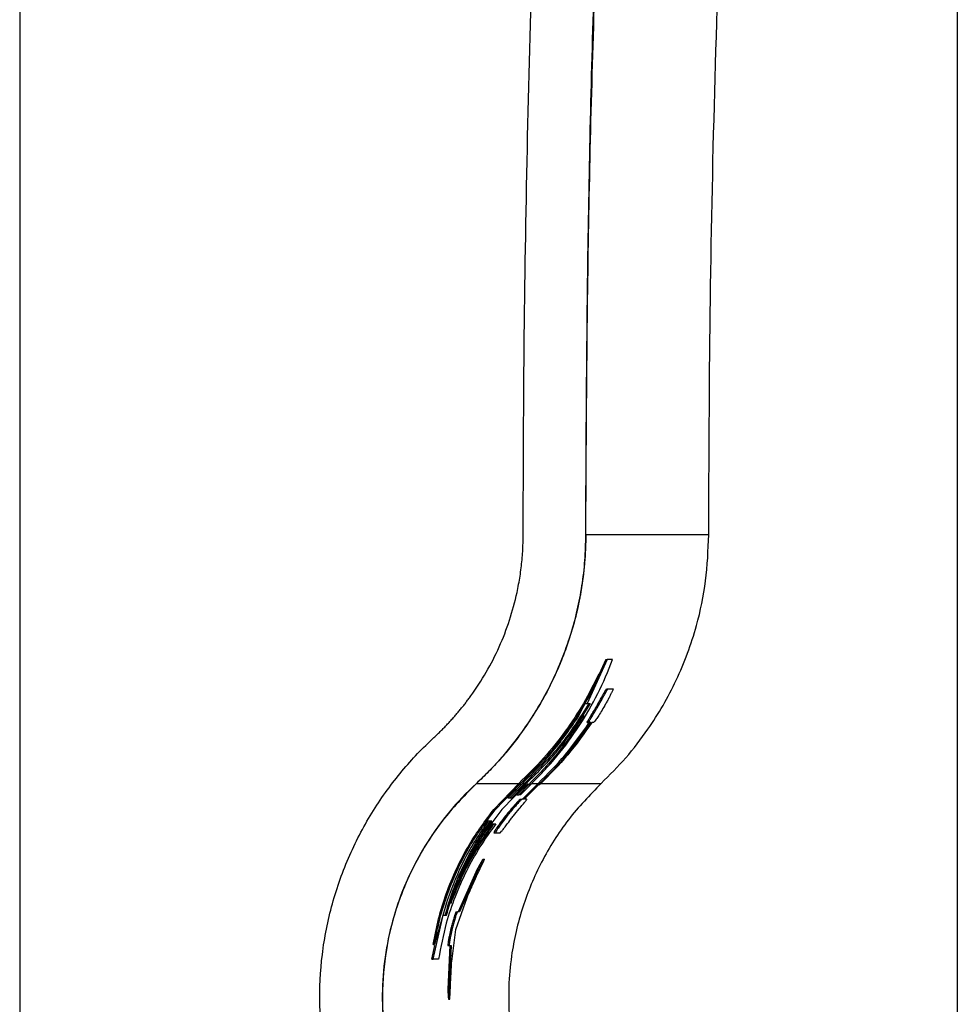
# Paper-space layout '1012-790 Hybird 2way' of a CAD drawing. Header units: millimetres. Extents: x 51 to 2966, y 67 to 3970.
# Tile 63 of 110: x 1101 to 1251, y 3382 to 3539. Entities that reach past the tile are written whole.
import ezdxf

# ---------------------------------------------------------------- set-up
doc = ezdxf.new("R2010")
doc.units = ezdxf.units.MM

psp = doc.layouts.new('1012-790 Hybird 2way')

# ---------------------------------------------------------------- linework, layer by layer
at = {"color": 7, "linetype": 'Continuous', "lineweight": 25}
for p, q in [((1101.41, 3771.68), (1101.41, 3367.62)), ((1251.3, 3751.03), (1251.3, 2867.03)), ((1211.57, 3457.06), (1191.92, 3457.06)), ((1195.32, 3437.08), (1192.11, 3430.05)), ((1195.11, 3437.08), (1194.03, 3434.74)), ((1195.11, 3437.08), (1195.32, 3437.08)), ((1196.19, 3437.08), (1195.32, 3437.08)), ((1190.57, 3427.71), (1194.2, 3434.74)), ((1193.98, 3434.74), (1194.2, 3434.74)), ((1195.27, 3432.41), (1195.5, 3432.41)), ((1195.5, 3432.41), (1196.26, 3432.41)), ((1191.88, 3430.05), (1192.11, 3430.05)), ((1192.11, 3430.05), (1192.63, 3430.05)), ((1193.71, 3429.74), (1193.94, 3429.74)), ((1192.14, 3427.01), (1192.38, 3427.01)), ((1192.7, 3427.01), (1192.38, 3427.01)), ((1193.14, 3427.01), (1192.86, 3427.01)), ((1174.43, 3417.28), (1181.2, 3417.28)), ((1177.21, 3413.13), (1181.2, 3417.28)), ((1177.47, 3413.13), (1181.33, 3417.13)), ((1182.37, 3417.13), (1178.51, 3413.13)), ((1181.62, 3417.13), (1179.45, 3415)), ((1179.79, 3415), (1182.09, 3417.28)), ((1180.06, 3415), (1182.22, 3417.13)), ((1180.9, 3415.47), (1182.68, 3417.28)), ((1181.18, 3415.47), (1182.82, 3417.13)), ((1181.33, 3417.13), (1181.62, 3417.13)), ((1183.1, 3417.13), (1181.46, 3415.47)), ((1184.27, 3417.28), (1181.79, 3414.76)), ((1184.41, 3417.13), (1182.06, 3414.76)), ((1182.22, 3417.13), (1182.37, 3417.13)), ((1182.82, 3417.13), (1183.1, 3417.13)), ((1184.41, 3417.13), (1184.57, 3417.13)), ((1179.45, 3415), (1180.06, 3415)), ((1180.9, 3415.47), (1181.18, 3415.47)), ((1181.46, 3415.47), (1181.18, 3415.47)), ((1181.47, 3414.76), (1181.74, 3414.76)), ((1182.06, 3414.76), (1181.74, 3414.76)), ((1182.51, 3414.76), (1182.23, 3414.76)), ((1177.21, 3413.13), (1177.47, 3413.13)), ((1179.08, 3412.09), (1179.34, 3412.09)), ((1173.09, 3404.69), (1176.98, 3410.79)), ((1176.9, 3411.25), (1176.3, 3411.25)), ((1176.98, 3410.79), (1177.23, 3410.79)), ((1177.23, 3410.79), (1177.51, 3410.79)), ((1177.21, 3409.36), (1177.45, 3409.36)), ((1177.45, 3409.36), (1178.22, 3409.36)), ((1175.5, 3405.19), (1175.73, 3405.19)), ((1174.54, 3403.55), (1171.5, 3396.75)), ((1174.76, 3403.55), (1171.71, 3396.75)), ((1174.54, 3403.55), (1174.76, 3403.55)), ((1171.11, 3393.94), (1172.94, 3399.03)), ((1169.74, 3398.55), (1167.72, 3391.52)), ((1167.5, 3389.18), (1169.12, 3396.21)), ((1169.12, 3396.21), (1169.64, 3396.21)), ((1171.2, 3396.75), (1171.4, 3396.75)), ((1171.71, 3396.75), (1171.4, 3396.75)), ((1170.34, 3394.06), (1170.55, 3394.06)), ((1170.48, 3388.8), (1171.11, 3393.94)), ((1167.29, 3389.18), (1167.8, 3391.38)), ((1167.52, 3391.52), (1167.72, 3391.52)), ((1170.2, 3391.34), (1169.85, 3384.37)), ((1169.89, 3391.34), (1170.09, 3391.34)), ((1170.4, 3391.34), (1170.05, 3384.37)), ((1170.09, 3391.34), (1170.4, 3391.34)), ((1167.29, 3389.18), (1167.5, 3389.18)), ((1168.37, 3389.18), (1167.5, 3389.18)), ((1169.85, 3384.37), (1170.05, 3384.37)), ((1169.96, 3382.78), (1170.16, 3382.78))]:
    psp.add_line(p, q, dxfattribs=at)
at = {"color": 8, "linetype": 'Continuous', "lineweight": 25}
for p, q in [((1181.76, 3417.28), (1182.09, 3417.28)), ((1183.24, 3417.28), (1184.27, 3417.28)), ((1184.71, 3417.28), (1194.37, 3417.28))]:
    psp.add_line(p, q, dxfattribs=at)
at = {"color": 7, "linetype": 'Continuous', "lineweight": 25}
for points, knots in [([(1181.9, 3457.06), (1181.94, 3467.68), (1182.01, 3488.91), (1182.56, 3520.77), (1183.44, 3552.62), (1184.84, 3588.27), (1186.9, 3627.7), (1189.83, 3670.9), (1193.36, 3714.07), (1196.27, 3742.8), (1197.73, 3757.17)], [0, 0, 0, 0, 0.1059409, 0.2118818, 0.3178755, 0.4238693, 0.5678356, 0.7118019, 0.8559009, 1, 1, 1, 1]), ([(1191.9, 3457.06), (1191.98, 3472.43), (1192.12, 3503.18), (1193.29, 3549.3), (1195.14, 3595.41), (1197.94, 3644.3), (1201.73, 3695.94), (1205.28, 3732.15), (1207.06, 3750.26)], [0, 0, 0, 0, 0.157016, 0.314032, 0.471214, 0.628395, 0.814163, 1, 1, 1, 1]), ([(1191.92, 3457.06), (1192, 3473.11), (1192.17, 3505.21), (1193.54, 3552.78), (1195.67, 3599.78), (1198.64, 3646.19), (1202.36, 3692.57), (1205.55, 3723.43), (1207.14, 3738.87)], [0, 0, 0, 0, 0.170501, 0.34106, 0.505665, 0.670322, 0.835135, 1, 1, 1, 1]), ([(1211.57, 3457.06), (1211.61, 3468.87), (1211.71, 3492.48), (1212.45, 3527.9), (1213.64, 3563.3), (1215.32, 3598.59), (1217.46, 3633.77), (1220.08, 3668.84), (1223.13, 3703.88), (1225.56, 3727.2), (1226.78, 3738.87)], [0, 0, 0, 0, 0.125444, 0.25091, 0.376354, 0.50182, 0.62632, 0.75082, 0.87541, 1, 1, 1, 1]), ([(1167.63, 3424.62), (1167.8, 3424.77), (1168.13, 3425.09), (1168.62, 3425.56), (1169.11, 3426.05), (1169.59, 3426.54), (1170.06, 3427.04), (1170.52, 3427.54), (1170.97, 3428.06), (1171.42, 3428.57), (1171.85, 3429.1), (1172.28, 3429.63), (1172.71, 3430.17), (1173.12, 3430.72), (1174.29, 3432.3), (1176.06, 3435.04), (1178.14, 3439.1), (1179.79, 3443.37), (1180.71, 3446.76), (1181.18, 3449.13), (1181.41, 3450.44), (1181.59, 3451.75), (1181.73, 3453.07), (1181.83, 3454.4), (1181.89, 3455.73), (1181.9, 3456.62), (1181.9, 3457.06)], [0, 0, 0, 0, 0.018861, 0.037693, 0.0565, 0.075287, 0.094059, 0.112818, 0.131571, 0.150321, 0.169072, 0.18783, 0.206598, 0.225381, 0.244183, 0.368687, 0.493062, 0.618889, 0.744679, 0.781238, 0.817712, 0.854136, 0.890542, 0.926966, 0.963441, 1, 1, 1, 1]), ([(1191.9, 3457.06), (1191.9, 3456.82), (1191.9, 3456.34), (1191.89, 3455.63), (1191.86, 3454.91), (1191.83, 3454.2), (1191.79, 3453.48), (1191.73, 3452.77), (1191.67, 3452.06), (1191.6, 3451.35), (1191.52, 3450.64), (1191.43, 3449.93), (1191.33, 3449.23), (1191.22, 3448.52), (1191.1, 3447.82), (1190.98, 3447.11), (1190.84, 3446.41), (1190.55, 3445.02), (1190.05, 3442.96), (1189.24, 3440.26), (1188.29, 3437.61), (1186.85, 3434.16), (1184.72, 3430.01), (1182.46, 3426.52), (1180.82, 3424.31), (1179.98, 3423.24), (1179.12, 3422.19), (1178.23, 3421.16), (1177.32, 3420.16), (1176.38, 3419.17), (1175.41, 3418.21), (1174.75, 3417.59), (1174.42, 3417.28)], [0, 0, 0, 0, 0.015705, 0.031391, 0.047062, 0.062721, 0.078371, 0.094017, 0.10966, 0.125305, 0.140955, 0.156614, 0.172284, 0.187969, 0.203672, 0.219397, 0.235147, 0.250925, 0.313041, 0.375177, 0.437532, 0.500303, 0.624717, 0.750404, 0.781365, 0.812355, 0.843393, 0.8745, 0.905695, 0.936997, 0.968426, 1, 1, 1, 1]), ([(1174.43, 3417.28), (1175.72, 3418.54), (1178.31, 3421.07), (1181.48, 3425.06), (1184.09, 3428.99), (1186.21, 3432.81), (1188.05, 3436.87), (1189.95, 3442.18), (1191.19, 3447.59), (1191.83, 3452.95), (1191.89, 3455.69), (1191.92, 3457.06)], [0, 0, 0, 0, 0.124672, 0.250588, 0.347773, 0.444954, 0.545027, 0.645096, 0.820064, 0.910033, 1, 1, 1, 1]), ([(1194.37, 3417.28), (1195.71, 3418.62), (1198.41, 3421.32), (1201.66, 3425.56), (1204.31, 3429.74), (1206.44, 3433.8), (1208.23, 3438.07), (1209.93, 3443.35), (1211.28, 3449.69), (1211.47, 3454.59), (1211.57, 3457.06)], [0, 0, 0, 0, 0.1277577, 0.2569272, 0.3587995, 0.4606727, 0.5655036, 0.6703362, 0.8336704, 1, 1, 1, 1]), ([(1183.1, 3417.13), (1184.61, 3418.58), (1186, 3420.08), (1188.58, 3423.2), (1189.77, 3424.82), (1191.94, 3428.15), (1192.93, 3429.87), (1194.71, 3433.41), (1195.5, 3435.23), (1196.19, 3437.08)], [0, 0, 0, 0, 0.25, 0.25, 0.5, 0.5, 0.75, 0.75, 1, 1, 1, 1]), ([(1193.98, 3434.74), (1193.2, 3433.17), (1191.63, 3430.05), (1188.66, 3425.56), (1185.24, 3421.24), (1182.55, 3418.6), (1181.2, 3417.28)], [0, 0, 0, 0, 0.24583, 0.491642, 0.745837, 1, 1, 1, 1]), ([(1194.2, 3434.74), (1193.41, 3433.16), (1191.84, 3430.01), (1188.85, 3425.48), (1185.41, 3421.12), (1182.69, 3418.46), (1181.33, 3417.13)], [0, 0, 0, 0, 0.2457979, 0.4915755, 0.7458034, 1, 1, 1, 1]), ([(1193.71, 3429.74), (1193.9, 3430.08), (1194.24, 3430.68), (1194.68, 3431.46), (1195, 3432.03), (1195.21, 3432.37), (1195.25, 3432.4), (1195.27, 3432.41)], [0, 0, 0, 0, 0.222209, 0.393677, 0.565585, 0.76911, 1, 1, 1, 1]), ([(1193.94, 3429.74), (1194.13, 3430.08), (1194.47, 3430.68), (1194.91, 3431.46), (1195.23, 3432.03), (1195.43, 3432.37), (1195.48, 3432.4), (1195.5, 3432.41)], [0, 0, 0, 0, 0.222328, 0.393697, 0.565498, 0.769244, 1, 1, 1, 1]), ([(1196.26, 3432.41), (1196.27, 3432.41), (1196.27, 3432.4), (1196.27, 3432.37), (1196.26, 3432.33), (1196.23, 3432.24), (1196.21, 3432.18), (1196.14, 3432.02), (1196.09, 3431.92), (1195.97, 3431.67), (1195.9, 3431.52), (1195.75, 3431.21), (1195.66, 3431.04), (1195.47, 3430.68), (1195.37, 3430.49), (1195.16, 3430.12), (1195.05, 3429.93), (1194.94, 3429.74)], [0, 0, 0, 0, 0.125, 0.125, 0.25, 0.25, 0.375, 0.375, 0.5, 0.5, 0.625, 0.625, 0.75, 0.75, 0.875, 0.875, 1, 1, 1, 1]), ([(1192.4, 3430.05), (1190.95, 3427.79), (1188.04, 3423.21), (1184.08, 3419.27), (1182.09, 3417.28)], [0, 0, 0, 0, 0.4951249, 1, 1, 1, 1]), ([(1192.63, 3430.05), (1191.16, 3427.77), (1188.95, 3424.33), (1185.3, 3420.1), (1183.25, 3418.12), (1182.22, 3417.13)], [0, 0, 0, 0, 0.494891, 0.747455, 1, 1, 1, 1]), ([(1192.14, 3427.01), (1192.14, 3427.04), (1192.14, 3427.09), (1192.45, 3427.62), (1192.83, 3428.25), (1193.26, 3428.97), (1193.56, 3429.49), (1193.71, 3429.74)], [0, 0, 0, 0, 0.3198387, 0.4885016, 0.6570224, 0.8382531, 1, 1, 1, 1]), ([(1192.38, 3427.01), (1192.38, 3427.04), (1192.38, 3427.09), (1192.69, 3427.62), (1193.06, 3428.25), (1193.49, 3428.97), (1193.79, 3429.49), (1193.94, 3429.74)], [0, 0, 0, 0, 0.320025, 0.488792, 0.657424, 0.838584, 1, 1, 1, 1]), ([(1194.94, 3429.74), (1194.75, 3429.41), (1194.38, 3428.78), (1193.86, 3427.96), (1193.46, 3427.38), (1193.21, 3427.05), (1193.17, 3427.02), (1193.14, 3427.01)], [0, 0, 0, 0, 0.214242, 0.403861, 0.594187, 0.771159, 1, 1, 1, 1]), ([(1181.62, 3417.13), (1183.28, 3418.77), (1186.63, 3422.06), (1189.25, 3425.81), (1190.57, 3427.71)], [0, 0, 0, 0, 0.496393, 1, 1, 1, 1]), ([(1191.63, 3428.17), (1190.38, 3426.23), (1187.85, 3422.3), (1184.5, 3418.86), (1182.82, 3417.13)], [0, 0, 0, 0, 0.4959834, 1, 1, 1, 1]), ([(1184.27, 3417.28), (1185.77, 3418.77), (1188.78, 3421.77), (1191.23, 3425.26), (1192.46, 3427.01)], [0, 0, 0, 0, 0.496591, 1, 1, 1, 1]), ([(1184.41, 3417.13), (1185.93, 3418.64), (1188.98, 3421.69), (1191.45, 3425.23), (1192.7, 3427.01)], [0, 0, 0, 0, 0.496519, 1, 1, 1, 1]), ([(1192.86, 3427.01), (1191.64, 3425.25), (1189.16, 3421.72), (1186.11, 3418.67), (1184.57, 3417.13)], [0, 0, 0, 0, 0.496515, 1, 1, 1, 1]), ([(1151.79, 3366.74), (1151.08, 3369.06), (1149.94, 3373.92), (1149.2, 3381.75), (1149.59, 3389.91), (1151.2, 3398.07), (1154, 3405.9), (1157.83, 3413.08), (1162.44, 3419.41), (1165.86, 3422.99), (1167.63, 3424.62)], [0.53593668, 0.53593668, 0.53593668, 0.53593668, 0.54422452, 0.55251236, 0.56080019, 0.56908802, 0.57737585, 0.58566369, 0.59395152, 0.60223935, 0.60223935, 0.60223935, 0.60223935]), ([(1174.42, 3417.28), (1172.83, 3415.81), (1169.97, 3412.77), (1166.47, 3407.92), (1163.67, 3402.8), (1161.53, 3397.4), (1160.07, 3391.74), (1159.32, 3385.82), (1159.36, 3379.65), (1159.96, 3375.34), (1160.45, 3373.14), (1160.52, 3372.78), (1160.6, 3372.43), (1160.68, 3372.07)], [0.53460708, 0.53460708, 0.53460708, 0.53460708, 0.54289491, 0.55118274, 0.55947057, 0.56775841, 0.57604624, 0.58433407, 0.5926219, 0.60090974, 0.60090974, 0.60090974, 0.60223935, 0.60223935, 0.60223935, 0.60223935]), ([(1174.43, 3417.28), (1172.68, 3415.5), (1169.17, 3411.93), (1165.43, 3406.2), (1162.82, 3400.77), (1161.09, 3395.83), (1159.77, 3390.02), (1159.21, 3383.35), (1159.6, 3377.63), (1160.2, 3374.45), (1160.35, 3373.68)], [0, 0, 0, 0, 0.161847, 0.323619, 0.431878, 0.540511, 0.648722, 0.800082, 0.951442, 1, 1, 1, 1]), ([(1194.37, 3417.28), (1192.56, 3415.4), (1188.88, 3411.59), (1184.7, 3404.85), (1181.6, 3397.49), (1180.06, 3390.72), (1179.49, 3384.78), (1179.61, 3381.51), (1179.68, 3379.87)], [0, 0, 0, 0, 0.188151, 0.381763, 0.569917, 0.763536, 0.881122, 1, 1, 1, 1]), ([(1181.47, 3414.76), (1181.43, 3414.74), (1181.36, 3414.7), (1180.92, 3414.24), (1180.34, 3413.61), (1179.69, 3412.85), (1179.25, 3412.3), (1179.08, 3412.09)], [0, 0, 0, 0, 0.26983, 0.444968, 0.620249, 0.852083, 1, 1, 1, 1]), ([(1181.74, 3414.76), (1181.7, 3414.74), (1181.63, 3414.7), (1181.19, 3414.24), (1180.6, 3413.61), (1179.95, 3412.85), (1179.51, 3412.3), (1179.34, 3412.09)], [0, 0, 0, 0, 0.26942, 0.444392, 0.619495, 0.852028, 1, 1, 1, 1]), ([(1180.34, 3412.09), (1180.65, 3412.47), (1181.18, 3413.12), (1181.83, 3413.9), (1182.25, 3414.4), (1182.5, 3414.71), (1182.51, 3414.74), (1182.51, 3414.76)], [0, 0, 0, 0, 0.261141, 0.452109, 0.611872, 0.771399, 1, 1, 1, 1]), ([(1167.52, 3391.52), (1167.78, 3392.89), (1168.3, 3395.62), (1169.56, 3399.68), (1171.2, 3403.66), (1173.58, 3408.26), (1175.84, 3411.29), (1177.21, 3413.13)], [0, 0, 0, 0, 0.177612, 0.355218, 0.537749, 0.720266, 1, 1, 1, 1]), ([(1167.72, 3391.52), (1167.98, 3392.88), (1168.5, 3395.6), (1169.76, 3399.64), (1171.4, 3403.61), (1173.79, 3408.22), (1176.08, 3411.27), (1177.47, 3413.13)], [0, 0, 0, 0, 0.176654, 0.353303, 0.534849, 0.716383, 1, 1, 1, 1]), ([(1178.51, 3413.13), (1177.63, 3411.99), (1175.87, 3409.71), (1173.66, 3406.02), (1171.76, 3402.15), (1170.82, 3399.44), (1170.34, 3398.09)], [0, 0, 0, 0, 0.246121, 0.492268, 0.746125, 1, 1, 1, 1]), ([(1179.08, 3412.09), (1178.79, 3411.71), (1178.3, 3411.07), (1177.75, 3410.28), (1177.41, 3409.76), (1177.21, 3409.41), (1177.21, 3409.38), (1177.21, 3409.36)], [0, 0, 0, 0, 0.257586, 0.441551, 0.595482, 0.749313, 1, 1, 1, 1]), ([(1179.34, 3412.09), (1179.05, 3411.71), (1178.55, 3411.07), (1178, 3410.28), (1177.65, 3409.76), (1177.45, 3409.41), (1177.45, 3409.38), (1177.45, 3409.36)], [0, 0, 0, 0, 0.258045, 0.442122, 0.595911, 0.749612, 1, 1, 1, 1]), ([(1178.22, 3409.36), (1178.26, 3409.39), (1178.33, 3409.44), (1178.76, 3410.02), (1179.27, 3410.7), (1179.83, 3411.43), (1180.21, 3411.92), (1180.34, 3412.09)], [0, 0, 0, 0, 0.323566, 0.492467, 0.660951, 0.881597, 1, 1, 1, 1]), ([(1177.51, 3410.79), (1176.64, 3409.57), (1174.91, 3407.15), (1172.76, 3403.25), (1170.96, 3399.18), (1169.37, 3394.48), (1168.73, 3391.11), (1168.37, 3389.18)], [0, 0, 0, 0, 0.184193, 0.368402, 0.558097, 0.747805, 1, 1, 1, 1]), ([(1169.43, 3396.21), (1169.82, 3397.51), (1170.6, 3400.12), (1172.23, 3403.94), (1174.2, 3407.69), (1175.83, 3410.07), (1176.65, 3411.25)], [0, 0, 0, 0, 0.246593, 0.493169, 0.746597, 1, 1, 1, 1]), ([(1169.64, 3396.21), (1170.03, 3397.51), (1170.81, 3400.12), (1172.46, 3403.95), (1174.43, 3407.69), (1176.08, 3410.07), (1176.9, 3411.25)], [0, 0, 0, 0, 0.246553, 0.4930867, 0.7465564, 1, 1, 1, 1]), ([(1176.3, 3411.25), (1174.95, 3409.26), (1172.24, 3405.23), (1170.58, 3400.8), (1169.74, 3398.55)], [0, 0, 0, 0, 0.4947075, 1, 1, 1, 1]), ([(1170.34, 3398.09), (1171.23, 3400.28), (1173.01, 3404.73), (1175.81, 3408.75), (1177.23, 3410.79)], [0, 0, 0, 0, 0.495235, 1, 1, 1, 1]), ([(1174.51, 3402.58), (1174.69, 3402.96), (1175, 3403.63), (1175.4, 3404.46), (1175.66, 3404.99), (1175.73, 3405.17), (1175.73, 3405.18), (1175.73, 3405.19)], [0, 0, 0, 0, 0.298737, 0.532906, 0.767769, 0.928577, 1, 1, 1, 1]), ([(1175.5, 3405.19), (1175.46, 3405.13), (1175.36, 3405), (1174.96, 3404.32), (1174.68, 3403.81), (1174.54, 3403.55)], [0, 0, 0, 0, 0.248345, 0.621639, 1, 1, 1, 1]), ([(1175.73, 3405.19), (1175.69, 3405.13), (1175.59, 3405), (1175.19, 3404.32), (1174.91, 3403.81), (1174.76, 3403.55)], [0, 0, 0, 0, 0.248284, 0.621612, 1, 1, 1, 1]), ([(1172.94, 3399.03), (1173.12, 3399.45), (1173.39, 3400.09), (1173.8, 3400.98), (1174.18, 3401.85), (1174.41, 3402.35), (1174.51, 3402.58)], [0, 0, 0, 0, 0.456401, 0.695272, 0.857617, 1, 1, 1, 1]), ([(1171.2, 3396.75), (1171.17, 3396.72), (1171.13, 3396.68), (1170.95, 3396.21), (1170.75, 3395.58), (1170.53, 3394.83), (1170.4, 3394.31), (1170.34, 3394.06)], [0, 0, 0, 0, 0.320792, 0.499022, 0.678127, 0.845943, 1, 1, 1, 1]), ([(1171.4, 3396.75), (1171.38, 3396.72), (1171.33, 3396.68), (1171.16, 3396.21), (1170.96, 3395.58), (1170.74, 3394.83), (1170.61, 3394.31), (1170.55, 3394.06)], [0, 0, 0, 0, 0.32077, 0.498986, 0.67808, 0.845917, 1, 1, 1, 1]), ([(1170.34, 3394.06), (1170.26, 3393.7), (1170.11, 3393.05), (1169.97, 3392.26), (1169.88, 3391.67), (1169.86, 3391.38), (1169.88, 3391.36), (1169.89, 3391.34)], [0, 0, 0, 0, 0.220075, 0.393835, 0.567462, 0.794067, 1, 1, 1, 1]), ([(1170.55, 3394.06), (1170.46, 3393.7), (1170.31, 3393.05), (1170.17, 3392.26), (1170.08, 3391.67), (1170.06, 3391.38), (1170.08, 3391.36), (1170.09, 3391.34)], [0, 0, 0, 0, 0.220056, 0.393811, 0.567427, 0.793933, 1, 1, 1, 1]), ([(1170.29, 3385.27), (1170.31, 3385.62), (1170.35, 3386.3), (1170.4, 3387.27), (1170.43, 3388.01), (1170.46, 3388.54), (1170.48, 3388.8)], [0, 0, 0, 0, 0.204413, 0.394572, 0.694396, 1, 1, 1, 1]), ([(1170.16, 3382.78), (1170.17, 3382.82), (1170.19, 3382.89), (1170.21, 3383.41), (1170.24, 3384.06), (1170.27, 3384.73), (1170.29, 3385.14), (1170.29, 3385.27)], [0, 0, 0, 0, 0.242151, 0.459198, 0.667859, 0.901592, 1, 1, 1, 1]), ([(1169.85, 3384.37), (1169.86, 3384.19), (1169.87, 3383.83), (1169.9, 3383.27), (1169.93, 3382.83), (1169.95, 3382.79), (1169.96, 3382.78)], [0, 0, 0, 0, 0.25119, 0.502432, 0.841338, 1, 1, 1, 1]), ([(1170.05, 3384.37), (1170.06, 3384.19), (1170.07, 3383.83), (1170.1, 3383.27), (1170.13, 3382.83), (1170.15, 3382.79), (1170.16, 3382.78)], [0, 0, 0, 0, 0.25119, 0.502432, 0.841339, 1, 1, 1, 1])]:
    psp.add_open_spline(points, degree=3, knots=knots, dxfattribs=at)

doc.saveas('drawing.dxf')
